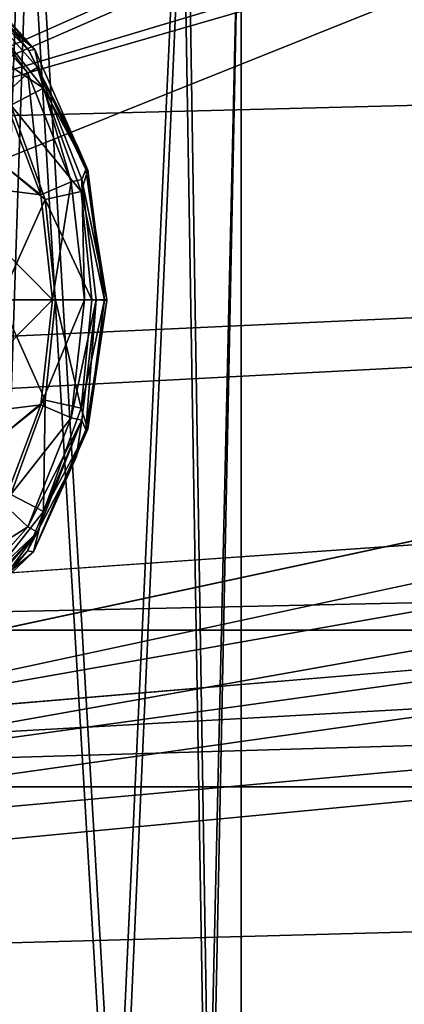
# Model space of a CAD drawing. Header units: metres. Extents: x 0 to 804, y -808 to 0.
# Tile 18 of 100: x 151 to 169, y -684 to -638. Entities that reach past the tile are written whole.
import ezdxf

# ---------------------------------------------------------------- set-up
doc = ezdxf.new("R2010")
doc.units = ezdxf.units.M

msp = doc.modelspace()

# ---------------------------------------------------------------- linework, layer by layer
at = {"layer": 'None'}
for points in [[(68.206169, -622.391846, 664.009766), (125.118866, -641.141968, 664.00946), (153.885971, -606.785217, 664.00946)], [(125.118866, -641.141968, 662.00946), (153.885971, -606.785217, 662.00946), (125.118866, -641.141968, 664.00946)], [(153.885971, -606.785217, 662.00946), (153.885971, -606.785217, 664.00946), (125.118866, -641.141968, 664.00946)], [(153.885971, -606.785217, 662.00946), (125.118866, -641.141968, 662.00946), (150.545959, -610.616943, 628.134583)]]:
    msp.add_3dface(points, dxfattribs=at)
at = {"layer": 'None012311'}
for points in [[(84.22982, -682.522278, 108.109589), (355.943726, -624.124634, 109.128922), (78.546486, -118.575203, 117.953323)], [(76.834984, -120.582596, 114.917824), (354.430603, -622.559387, 106.155792), (82.481255, -680.857727, 105.138191)], [(354.430603, -622.559387, 106.155792), (344.84613, -634.641602, 105.944893), (82.481255, -680.857727, 105.138191)], [(346.66452, -635.821777, 108.924751), (355.943726, -624.124634, 109.128922), (84.22982, -682.522278, 108.109589)], [(82.481255, -680.857727, 105.138191), (344.84613, -634.641602, 105.944893), (339.444672, -645.370789, 105.757614)], [(341.434326, -646.210693, 108.743408), (346.66452, -635.821777, 108.924751), (84.22982, -682.522278, 108.109589)], [(339.444672, -645.370789, 105.757614), (335.843445, -657.893982, 105.539024), (82.481255, -680.857727, 105.138191)], [(337.947601, -658.335693, 108.531769), (341.434326, -646.210693, 108.743408), (84.22982, -682.522278, 108.109589)], [(335.843445, -657.893982, 105.539024), (123.969986, -721.144897, 104.434975), (82.481255, -680.857727, 105.138191)], [(123.969986, -721.144897, 104.434975), (335.843445, -657.893982, 105.539024), (334.719879, -670.138, 105.325302)], [(84.22982, -682.522278, 108.109589), (122.238647, -719.43042, 107.465355), (337.947601, -658.335693, 108.531769)], [(122.238647, -719.43042, 107.465355), (336.859772, -670.190369, 108.324844), (337.947601, -658.335693, 108.531769)], [(122.238647, -719.43042, 107.465355), (322.483765, -719.43042, 107.465355), (336.859772, -670.190369, 108.324844)], [(322.483765, -721.144897, 104.434975), (123.969986, -721.144897, 104.434975), (334.719879, -670.138, 105.325302)]]:
    msp.add_3dface(points, dxfattribs=at)
at = {"layer": 'None012312'}
for points in [[(152.120087, -189.059952, 2166.484375), (141.615219, -184.790222, 2163.638184), (143.372208, -642.614685, 2164.176758)], [(142.532806, -642.578247, 2160.918945), (142.55423, -185.951401, 2160.925781), (152.82312, -190.125153, 2163.708008)], [(162.59082, -192.029877, 2168.464111), (152.120087, -189.059952, 2166.484375), (143.372208, -642.614685, 2164.176758)], [(163.058655, -193.028183, 2165.643066), (142.532806, -642.578247, 2160.918945), (152.82312, -190.125153, 2163.708008)], [(162.59082, -192.029877, 2168.464111), (143.372208, -642.614685, 2164.176758), (162.383331, -634.318787, 2168.432861)], [(162.996735, -633.470398, 2165.633789), (142.532806, -642.578247, 2160.918945), (163.058655, -193.028183, 2165.643066)], [(122.620811, -656.609924, 2152.86377), (620.789429, -630.385498, 2167.144043), (104.085083, -673.795959, 2141.555664)], [(620.789429, -630.385498, 2167.144043), (661.499878, -642.578247, 2160.918945), (104.085083, -673.795959, 2141.555664)], [(122.620811, -656.609924, 2152.86377), (142.532806, -642.578247, 2160.918945), (620.789429, -630.385498, 2167.144043)], [(142.532806, -642.578247, 2160.918945), (183.243256, -630.385498, 2167.144043), (620.789429, -630.385498, 2167.144043)], [(142.532806, -642.578247, 2160.918945), (162.996735, -633.470398, 2165.633789), (183.243256, -630.385498, 2167.144043)], [(677.485962, -653.800476, 2157.919189), (620.789429, -631.100647, 2170), (111.601715, -666.464539, 2150.061035)], [(111.601715, -666.464539, 2150.061035), (620.789429, -631.100647, 2170), (126.5467, -653.800476, 2157.919189)], [(620.789429, -631.100647, 2170), (183.243256, -631.100647, 2170), (126.5467, -653.800476, 2157.919189)], [(126.5467, -653.800476, 2157.919189), (183.243256, -631.100647, 2170), (143.372208, -642.614685, 2164.176758)], [(183.243256, -631.100647, 2170), (162.383331, -634.318787, 2168.432861), (143.372208, -642.614685, 2164.176758)], [(104.085083, -673.795959, 2141.555664), (661.499878, -642.578247, 2160.918945), (681.411865, -656.609924, 2152.86377)], [(692.430969, -666.464539, 2150.061035), (677.485962, -653.800476, 2157.919189), (111.601715, -666.464539, 2150.061035)], [(104.085083, -673.795959, 2141.555664), (681.411865, -656.609924, 2152.86377), (699.947571, -673.795959, 2141.555664)], [(708.263794, -682.554504, 2138.76123), (692.430969, -666.464539, 2150.061035), (82.025421, -698.932068, 2125.520996)], [(82.025421, -698.932068, 2125.520996), (692.430969, -666.464539, 2150.061035), (95.76886, -682.554504, 2138.76123)], [(692.430969, -666.464539, 2150.061035), (111.601715, -666.464539, 2150.061035), (95.76886, -682.554504, 2138.76123)], [(88.046135, -691.900879, 2127.664307), (699.947571, -673.795959, 2141.555664), (715.986511, -691.900879, 2127.664307)], [(88.046135, -691.900879, 2127.664307), (104.085083, -673.795959, 2141.555664), (699.947571, -673.795959, 2141.555664)], [(722.007263, -698.932068, 2125.520996), (708.263794, -682.554504, 2138.76123), (82.025421, -698.932068, 2125.520996)]]:
    msp.add_3dface(points, dxfattribs=at)
at = {"layer": 'None012314'}
for points in [[(148.872238, -636.391663, 2024.307129), (151.432205, -639.293213, 2024.28479), (147.173935, -635.334778, 2002.321167)], [(147.173935, -635.334778, 2002.321167), (151.432205, -639.293213, 2024.28479), (149.176804, -636.925293, 2002.303589)], [(147.465652, -636.271545, 1977.489136), (147.757721, -635.825562, 1980.315186), (151.109497, -640.394592, 1977.457275)], [(147.757721, -635.825562, 1980.315186), (151.571396, -640.132751, 1980.28186), (151.109497, -640.394592, 1977.457275)], [(147.757721, -635.825562, 1980.315186), (149.198532, -636.946899, 2002.303467), (151.153748, -639.348083, 2002.286377)], [(147.757721, -635.825562, 1980.315186), (151.153748, -639.348083, 2002.286377), (151.571396, -640.132751, 1980.28186)], [(151.109497, -640.394592, 1977.457275), (149.980103, -641.462769, 1975.00415), (147.465652, -636.271545, 1977.489136)], [(148.429718, -636.7901, 2027.372559), (151.432205, -639.293213, 2024.28479), (148.872238, -636.391663, 2024.307129)], [(148.429718, -636.7901, 2027.372559), (147.34819, -638.130615, 2029.977539), (151.838318, -641.098816, 2027.342896)], [(151.838318, -641.098816, 2027.342896), (151.432205, -639.293213, 2024.28479), (148.429718, -636.7901, 2027.372559)], [(151.432205, -639.293213, 2024.28479), (149.198532, -636.946899, 2002.303467), (149.176804, -636.925293, 2002.303589)], [(149.198532, -636.946899, 2002.303467), (151.432205, -639.293213, 2024.28479), (151.153748, -639.348083, 2002.286377)], [(147.34819, -638.130615, 2029.977539), (150.319199, -641.89856, 2029.951538), (151.838318, -641.098816, 2027.342896)], [(151.432205, -639.293213, 2024.28479), (153.918716, -644.94281, 2024.263062), (151.153748, -639.348083, 2002.286377)], [(151.153748, -639.348083, 2002.286377), (153.918716, -644.94281, 2024.263062), (153.397522, -643.703186, 2002.266846)], [(151.153748, -639.348083, 2002.286377), (153.397522, -643.703186, 2002.266846), (151.571396, -640.132751, 1980.28186)], [(153.918716, -644.94281, 2024.263062), (151.432205, -639.293213, 2024.28479), (151.838318, -641.098816, 2027.342896)], [(151.109497, -640.394592, 1977.457275), (151.571396, -640.132751, 1980.28186), (153.142456, -645.489136, 1977.439575)], [(151.571396, -640.132751, 1980.28186), (153.645294, -645.376709, 1980.263794), (153.142456, -645.489136, 1977.439575)], [(151.571396, -640.132751, 1980.28186), (153.397522, -643.703186, 2002.266846), (153.408569, -643.73175, 2002.266724)], [(153.408569, -643.73175, 2002.266724), (153.827805, -644.913147, 2002.263062), (151.571396, -640.132751, 1980.28186)], [(153.827805, -644.913147, 2002.263062), (153.645294, -645.376709, 1980.263794), (151.571396, -640.132751, 1980.28186)], [(144.576874, -640.400208, 1429.613525), (149.980103, -641.462769, 1975.00415), (151.713379, -646.091431, 1974.989014)], [(144.576874, -640.400208, 1429.613525), (151.713379, -646.091431, 1974.989014), (146.804428, -645.487732, 1429.593994)], [(151.713379, -646.091431, 1974.989014), (149.980103, -641.462769, 1975.00415), (151.109497, -640.394592, 1977.457275)], [(153.142456, -645.489136, 1977.439575), (151.713379, -646.091431, 1974.989014), (151.109497, -640.394592, 1977.457275)], [(151.838318, -641.098816, 2027.342896), (150.319199, -641.89856, 2029.951538), (153.602814, -645.943665, 2027.327393)], [(153.602814, -645.943665, 2027.327393), (153.918716, -644.94281, 2024.263062), (151.838318, -641.098816, 2027.342896)], [(150.319199, -641.89856, 2029.951538), (148.026886, -643.095459, 2031.705811), (151.92067, -646.311584, 2029.937622)], [(150.319199, -641.89856, 2029.951538), (151.92067, -646.311584, 2029.937622), (153.602814, -645.943665, 2027.327393)], [(148.026886, -643.095459, 2031.705811), (149.821869, -651.007385, 2031.690186), (151.92067, -646.311584, 2029.937622)], [(153.918716, -644.94281, 2024.263062), (153.408569, -643.73175, 2002.266724), (153.397522, -643.703186, 2002.266846)], [(153.408569, -643.73175, 2002.266724), (153.918716, -644.94281, 2024.263062), (153.827805, -644.913147, 2002.263062)], [(154.695724, -651.009094, 2024.256348), (153.918716, -644.94281, 2024.263062), (153.602814, -645.943665, 2027.327393)], [(153.827805, -644.913147, 2002.263062), (154.814514, -651.007385, 2002.254395), (153.645294, -645.376709, 1980.263794)], [(153.918716, -644.94281, 2024.263062), (154.695724, -651.009094, 2024.256348), (153.827805, -644.913147, 2002.263062)], [(153.827805, -644.913147, 2002.263062), (154.695724, -651.009094, 2024.256348), (154.814514, -651.007385, 2002.254395)], [(153.142456, -645.489136, 1977.439575), (153.645294, -645.376709, 1980.263794), (153.77037, -651.007996, 1977.434082)], [(153.645294, -645.376709, 1980.263794), (154.311752, -651.007996, 1980.258057), (153.77037, -651.007996, 1977.434082)], [(154.814514, -651.007385, 2002.254395), (154.311752, -651.007996, 1980.258057), (153.645294, -645.376709, 1980.263794)], [(151.713379, -646.091431, 1974.989014), (152.265747, -651.007935, 1974.984131), (146.804428, -645.487732, 1429.593994)], [(146.804428, -645.487732, 1429.593994), (152.265747, -651.007935, 1974.984131), (147.506149, -651.008179, 1429.587891)], [(152.265747, -651.007935, 1974.984131), (151.713379, -646.091431, 1974.989014), (153.142456, -645.489136, 1977.439575)], [(153.77037, -651.007996, 1977.434082), (152.265747, -651.007935, 1974.984131), (153.142456, -645.489136, 1977.439575)], [(151.92067, -646.311584, 2029.937622), (149.821869, -651.007385, 2031.690186), (152.402023, -651.007385, 2029.93335)], [(153.602814, -645.943665, 2027.327393), (151.92067, -646.311584, 2029.937622), (154.113495, -651.007385, 2027.322998)], [(151.92067, -646.311584, 2029.937622), (152.402023, -651.007385, 2029.93335), (154.113495, -651.007385, 2027.322998)], [(154.113495, -651.007385, 2027.322998), (154.695724, -651.009094, 2024.256348), (153.602814, -645.943665, 2027.327393)], [(152.265747, -651.007935, 1974.984131), (146.804001, -656.528687, 1429.593994), (147.506149, -651.008179, 1429.587891)], [(152.265747, -651.007935, 1974.984131), (151.713135, -655.9245, 1974.989014), (146.804001, -656.528687, 1429.593994)], [(149.821869, -651.007385, 2031.690186), (148.026855, -658.919373, 2031.705811), (151.92067, -655.703186, 2029.937622)], [(149.821869, -651.007385, 2031.690186), (151.92067, -655.703186, 2029.937622), (152.402023, -651.007385, 2029.93335)], [(151.713135, -655.9245, 1974.989014), (152.265747, -651.007935, 1974.984131), (153.77037, -651.007996, 1977.434082)], [(153.142166, -656.526794, 1977.439575), (151.713135, -655.9245, 1974.989014), (153.77037, -651.007996, 1977.434082)], [(152.402023, -651.007385, 2029.93335), (151.92067, -655.703186, 2029.937622), (153.602859, -656.071106, 2027.327393)], [(154.113495, -651.007385, 2027.322998), (152.402023, -651.007385, 2029.93335), (153.602859, -656.071106, 2027.327393)], [(153.77037, -651.007996, 1977.434082), (154.311752, -651.007996, 1980.258057), (153.142166, -656.526794, 1977.439575)], [(154.311752, -651.007996, 1980.258057), (153.645004, -656.639282, 1980.263794), (153.142166, -656.526794, 1977.439575)], [(154.695724, -651.009094, 2024.256348), (154.113495, -651.007385, 2027.322998), (153.602859, -656.071106, 2027.327393)], [(153.921692, -657.060852, 2024.263062), (154.695724, -651.009094, 2024.256348), (153.602859, -656.071106, 2027.327393)], [(154.311752, -651.007996, 1980.258057), (153.831085, -657.091553, 2002.263062), (153.645004, -656.639282, 1980.263794)], [(154.814499, -651.03595, 2002.254395), (153.831085, -657.091553, 2002.263062), (154.311752, -651.007996, 1980.258057)], [(153.921692, -657.060852, 2024.263062), (153.831085, -657.091553, 2002.263062), (154.814499, -651.03595, 2002.254395)], [(154.695724, -651.009094, 2024.256348), (153.921692, -657.060852, 2024.263062), (154.814514, -651.007385, 2002.254395)], [(154.814514, -651.007385, 2002.254395), (153.921692, -657.060852, 2024.263062), (154.814499, -651.03595, 2002.254395)], [(154.814514, -651.007385, 2002.254395), (154.814499, -651.03595, 2002.254395), (154.311752, -651.007996, 1980.258057)], [(151.713135, -655.9245, 1974.989014), (144.575958, -661.615906, 1429.613525), (146.804001, -656.528687, 1429.593994)], [(151.713135, -655.9245, 1974.989014), (149.979568, -660.55304, 1975.00415), (144.575958, -661.615906, 1429.613525)], [(148.026855, -658.919373, 2031.705811), (150.319199, -660.116211, 2029.951538), (151.92067, -655.703186, 2029.937622)], [(149.979568, -660.55304, 1975.00415), (151.713135, -655.9245, 1974.989014), (153.142166, -656.526794, 1977.439575)], [(151.92067, -655.703186, 2029.937622), (150.319199, -660.116211, 2029.951538), (151.838348, -660.915955, 2027.342896)], [(153.602859, -656.071106, 2027.327393), (151.92067, -655.703186, 2029.937622), (151.838348, -660.915955, 2027.342896)], [(153.921692, -657.060852, 2024.263062), (153.602859, -656.071106, 2027.327393), (151.838348, -660.915955, 2027.342896)], [(151.108902, -661.621277, 1977.457275), (149.979568, -660.55304, 1975.00415), (153.142166, -656.526794, 1977.439575)], [(153.386429, -658.34021, 2002.266968), (151.101181, -662.74469, 2002.286865), (153.645004, -656.639282, 1980.263794)], [(151.101181, -662.74469, 2002.286865), (151.570786, -661.883118, 1980.28186), (153.645004, -656.639282, 1980.263794)], [(153.142166, -656.526794, 1977.439575), (153.645004, -656.639282, 1980.263794), (151.108902, -661.621277, 1977.457275)], [(153.645004, -656.639282, 1980.263794), (151.570786, -661.883118, 1980.28186), (151.108902, -661.621277, 1977.457275)], [(153.645004, -656.639282, 1980.263794), (153.397522, -658.311646, 2002.266846), (153.386429, -658.34021, 2002.266968)], [(153.831085, -657.091553, 2002.263062), (153.397522, -658.311646, 2002.266846), (153.645004, -656.639282, 1980.263794)], [(151.377258, -662.803528, 2024.285278), (153.921692, -657.060852, 2024.263062), (151.838348, -660.915955, 2027.342896)], [(153.921692, -657.060852, 2024.263062), (151.377258, -662.803528, 2024.285278), (153.831085, -657.091553, 2002.263062)], [(151.377258, -662.803528, 2024.285278), (153.397522, -658.311646, 2002.266846), (153.831085, -657.091553, 2002.263062)], [(151.101181, -662.74469, 2002.286865), (153.386429, -658.34021, 2002.266968), (151.377258, -662.803528, 2024.285278)], [(151.377258, -662.803528, 2024.285278), (153.386429, -658.34021, 2002.266968), (153.397522, -658.311646, 2002.266846)], [(151.838348, -660.915955, 2027.342896), (150.319199, -660.116211, 2029.951538), (148.429688, -665.224731, 2027.372559)], [(146.840347, -664.345947, 1975.031494), (149.979568, -660.55304, 1975.00415), (151.108902, -661.621277, 1977.457275)], [(151.377258, -662.803528, 2024.285278), (151.838348, -660.915955, 2027.342896), (148.429688, -665.224731, 2027.372559)], [(147.464676, -665.744019, 1977.489136), (146.840347, -664.345947, 1975.031494), (151.108902, -661.621277, 1977.457275)], [(151.570786, -661.883118, 1980.28186), (149.155045, -665.111023, 2002.303833), (146.98056, -666.795044, 2002.322754)], [(151.570786, -661.883118, 1980.28186), (146.98056, -666.795044, 2002.322754), (147.756638, -666.190063, 1980.315186)], [(151.108902, -661.621277, 1977.457275), (151.570786, -661.883118, 1980.28186), (147.464676, -665.744019, 1977.489136)], [(151.570786, -661.883118, 1980.28186), (147.756638, -666.190063, 1980.315186), (147.464676, -665.744019, 1977.489136)], [(149.176804, -665.089539, 2002.303589), (149.155045, -665.111023, 2002.303833), (151.570786, -661.883118, 1980.28186)], [(151.101181, -662.74469, 2002.286865), (149.176804, -665.089539, 2002.303589), (151.570786, -661.883118, 1980.28186)], [(149.176804, -665.089539, 2002.303589), (151.101181, -662.74469, 2002.286865), (147.173264, -666.80365, 2024.322021)], [(147.173264, -666.80365, 2024.322021), (151.101181, -662.74469, 2002.286865), (151.377258, -662.803528, 2024.285278)], [(147.173264, -666.80365, 2024.322021), (151.377258, -662.803528, 2024.285278), (148.429688, -665.224731, 2027.372559)]]:
    msp.add_3dface(points, dxfattribs=at)
at = {"layer": 'None012324'}
for points in [[(140.885635, -626.007385, 1822.369263), (150.914795, -626.007385, 1824.937378), (148.55574, -696.509949, 1823.806519)], [(141.330261, -626.007385, 1862.366699), (148.966507, -696.509949, 1860.759277), (151.299866, -626.007385, 1859.576294)], [(150.914795, -626.007385, 1824.937378), (155.09198, -696.509949, 1828.06958), (148.55574, -696.509949, 1823.806519)], [(148.966507, -696.509949, 1860.759277), (155.406372, -696.509949, 1856.351929), (151.299866, -626.007385, 1859.576294)], [(150.914795, -626.007385, 1824.937378), (158.316223, -626.007385, 1832.176025), (155.09198, -696.509949, 1828.06958)], [(151.299866, -626.007385, 1859.576294), (155.406372, -696.509949, 1856.351929), (158.538544, -626.007385, 1852.174805)], [(158.316223, -626.007385, 1832.176025), (159.499283, -696.509949, 1834.509399), (155.09198, -696.509949, 1828.06958)], [(155.406372, -696.509949, 1856.351929), (159.669418, -696.509949, 1849.815796), (158.538544, -626.007385, 1852.174805)], [(158.316223, -626.007385, 1832.176025), (161.10672, -626.007385, 1842.14563), (159.499283, -696.509949, 1834.509399)], [(158.538544, -626.007385, 1852.174805), (159.669418, -696.509949, 1849.815796), (161.10672, -626.007385, 1842.14563)], [(161.10672, -626.007385, 1842.14563), (161.10672, -696.509949, 1842.14563), (159.499283, -696.509949, 1834.509399)], [(159.669418, -696.509949, 1849.815796), (161.10672, -696.509949, 1842.14563), (161.10672, -626.007385, 1842.14563)]]:
    msp.add_3dface(points, dxfattribs=at)

doc.saveas('drawing.dxf')
